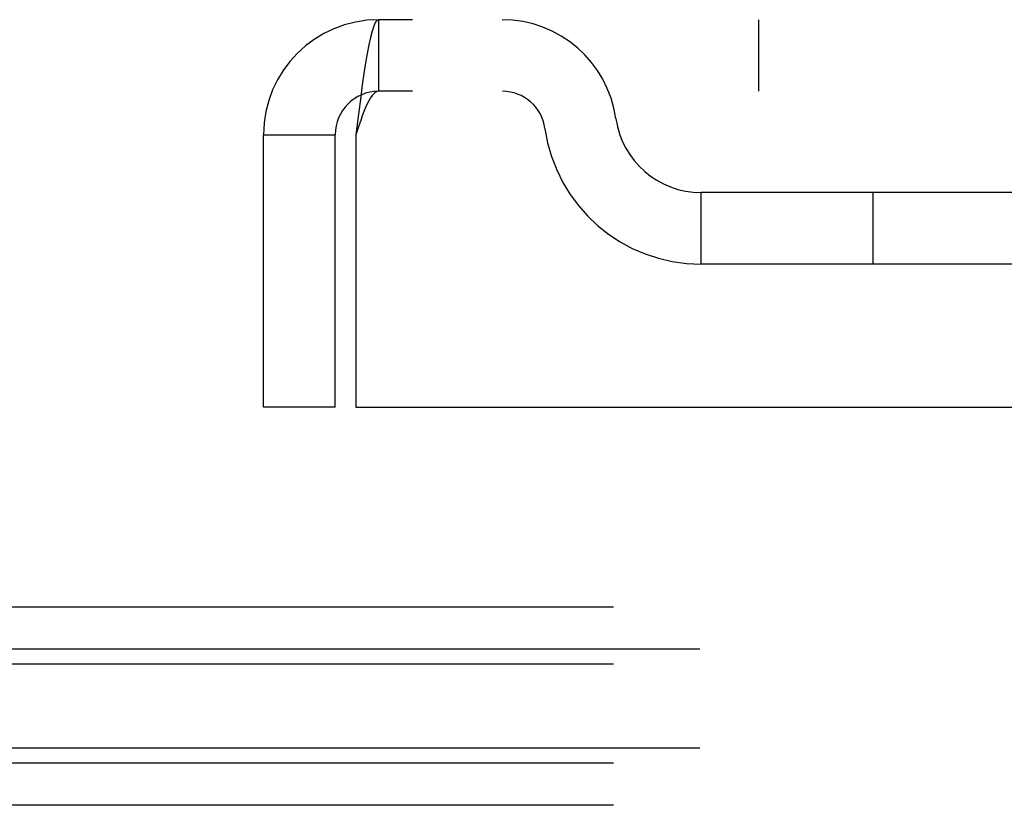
# Model space of a CAD drawing. Header units: inches. Extents: x 0 to 283, y 0 to 183.
# Tile 62 of 116: x 135.51 to 136.94, y 132.65 to 133.79. Entities that reach past the tile are written whole.
import ezdxf

# ---------------------------------------------------------------- set-up
doc = ezdxf.new("R2010")
doc.units = ezdxf.units.IN
doc.header["$LTSCALE"] = 15.583333
doc.header["$MEASUREMENT"] = 0
doc.linetypes.add('HIDDEN', pattern=[0.2, 0.1, -0.1])
doc.layers.add('DEFAULT_2', color=8, linetype='HIDDEN')

msp = doc.modelspace()

# ---------------------------------------------------------------- linework, layer by layer
at = {"layer": 'DEFAULT_2', "color": 8, "linetype": 'HIDDEN'}
for p, q in [((136.0298, 133.7868), (136.0298, 133.6828)), ((139.1958, 133.7868), (136.0298, 133.7868)), ((136.5816, 133.7868), (136.5816, 133.6828)), ((139.1958, 133.6828), (136.0298, 133.6828)), ((135.8628, 133.2243), (135.8628, 133.6198)), ((135.8628, 133.6198), (135.9668, 133.6198)), ((135.9668, 133.2243), (135.9668, 133.6198)), ((135.9968, 133.6198), (135.9968, 133.2243)), ((136.4982, 133.4318), (136.4982, 133.5358)), ((136.9812, 133.5358), (136.4982, 133.5358)), ((136.7482, 133.4318), (136.7482, 133.5358)), ((136.9812, 133.4318), (136.4982, 133.4318)), ((135.9668, 133.2243), (135.8628, 133.2243)), ((135.9968, 133.2243), (139.2288, 133.2243)), ((139.4878, 132.9334), (61.9878, 132.9334)), ((139.6128, 132.8724), (61.8628, 132.8724)), ((139.4878, 132.8507), (61.9878, 132.8507)), ((139.6128, 132.7287), (61.8628, 132.7287)), ((139.4878, 132.7069), (61.9878, 132.7069)), ((139.4878, 132.6459), (61.9878, 132.6459))]:
    msp.add_line(p, q, dxfattribs=at)
for points in [[(136.0298, 133.7868), (136.0274, 133.7858), (136.0251, 133.7826), (136.0227, 133.7775), (136.0204, 133.7703), (136.018, 133.7612), (136.0157, 133.7504), (136.0133, 133.7379), (136.0109, 133.724), (136.0086, 133.7087), (136.0062, 133.6923), (136.0039, 133.675), (136.0015, 133.657), (135.9992, 133.6385), (135.9968, 133.6198)], [(136.0298, 133.6828), (136.0274, 133.6824), (136.0251, 133.6813), (136.0227, 133.6793), (136.0204, 133.6766), (136.018, 133.6732), (136.0157, 133.6691), (136.0133, 133.6644), (136.0109, 133.6591), (136.0086, 133.6534), (136.0062, 133.6472), (136.0039, 133.6406), (136.0015, 133.6339), (135.9968, 133.6198)]]:
    msp.add_lwpolyline(points, dxfattribs=at)
for centre, radius, start, end in [((136.0298, 133.6198), 0.167, 90, 180), ((136.2091, 133.6198), 0.167, 8.0716, 90), ((136.0298, 133.6198), 0.063, 90, 180), ((136.2096, 133.6203), 0.0625, 7.9863, 90), ((136.4982, 133.6608), 0.125, 188.0716, 270), ((136.4982, 133.6608), 0.229, 187.9863, 270)]:
    msp.add_arc(centre, radius, start, end, dxfattribs=at)

doc.saveas('drawing.dxf')
